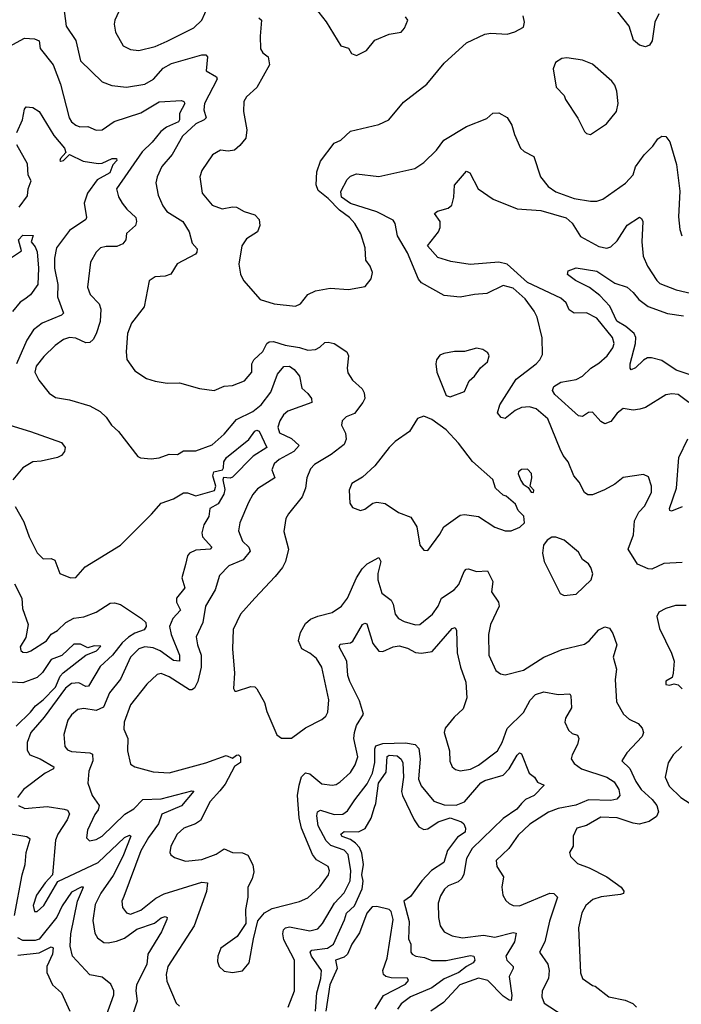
# Model space of a CAD drawing. Extents: x 1268547 to 1425625, y 515768 to 616754.
# Tile 29 of 256: x 1319670 to 1322921, y 535759 to 540597. Entities that reach past the tile are written whole.
import ezdxf

# ---------------------------------------------------------------- set-up
doc = ezdxf.new("R2010")
doc.units = 0

msp = doc.modelspace()

# ---------------------------------------------------------------- linework, layer by layer
at = {"layer": '0CON10XD'}
for points in [[(1319885.8, 540665), (1319897.5, 540565), (1319945.5, 540495), (1319968.9, 540395), (1320075, 540290.8), (1320122.8, 540272.8), (1320195, 540265.6), (1320285, 540280.4), (1320327.9, 540305), (1320375, 540357.8), (1320415, 540380.8), (1320564.3, 540424.3), (1320584.2, 540424.2), (1320592, 540415), (1320585.5, 540345.5), (1320636.4, 540316.4), (1320640.9, 540305), (1320577.4, 540185), (1320574, 540154), (1320585.4, 540115), (1320576.9, 540105), (1320534.9, 540085.1), (1320469.1, 540025), (1320419.1, 539935), (1320368.5, 539875), (1320345.5, 539825), (1320338.9, 539795), (1320349.5, 539735), (1320372.4, 539682.4), (1320393.5, 539655), (1320472.2, 539605), (1320502.9, 539555), (1320518.1, 539498.1), (1320541.2, 539471.2), (1320540.6, 539455), (1320532.9, 539445), (1320443.1, 539396.9), (1320413.2, 539346.8), (1320385, 539336.7), (1320335, 539333.1), (1320306.5, 539313.5), (1320281.8, 539185), (1320219.4, 539105), (1320200, 539055), (1320193.5, 538965), (1320196.8, 538926.8), (1320235, 538870.8), (1320293.5, 538833.5), (1320335, 538820), (1320395, 538810), (1320455, 538812), (1320553.9, 538783.9), (1320626.1, 538773.9), (1320675, 538796), (1320715, 538798.8), (1320775, 538821.4), (1320810.6, 538865), (1320810, 538905), (1320820, 538925), (1320865, 538965.8), (1320884.5, 539005), (1320895, 539013.5), (1320916.7, 539015), (1320975, 538997.1), (1321044.4, 538985.6), (1321085, 538973.1), (1321123.1, 538976.9), (1321145, 538987.5), (1321169.2, 539010.8), (1321185, 539012.8), (1321214.4, 539005), (1321276.9, 538965), (1321285.7, 538945), (1321278.6, 538885), (1321282.3, 538862.3), (1321305, 538826.2), (1321353.1, 538783.1), (1321362.9, 538762.9), (1321365.7, 538735), (1321356.7, 538715), (1321315, 538662.5), (1321273.8, 538645), (1321254, 538625), (1321250.8, 538605), (1321270, 538565), (1321274.5, 538535), (1321265, 538509.4), (1321200.4, 538459.6), (1321118.8, 538411.2), (1321099.4, 538390.6), (1321080.5, 538345), (1321074.5, 538295), (1321058.4, 538251.6), (1320990.9, 538169.1), (1320978.1, 538145), (1320968.3, 538081.7), (1320990, 537995), (1320976.7, 537935), (1320961.1, 537905), (1320925, 537860.8), (1320825, 537754.2), (1320754.7, 537675.3), (1320718.9, 537601.1), (1320715.5, 537505.5), (1320725.7, 537385), (1320720.7, 537310.7), (1320727.5, 537297.5), (1320735, 537296.7), (1320805, 537320.8), (1320825, 537318), (1320835, 537308.8), (1320872, 537242), (1320885, 537196.7), (1320933.1, 537083.1), (1320955.9, 537065.9), (1321005, 537065.8), (1321075, 537116.9), (1321155, 537158), (1321174, 537175), (1321184.2, 537195), (1321188.5, 537255), (1321154.7, 537414.7), (1321128, 537458), (1321095, 537484.5), (1321055.7, 537505), (1321039.4, 537545), (1321050, 537585), (1321075, 537629.2), (1321098.9, 537651.1), (1321135, 537665.6), (1321205, 537684.5), (1321251.1, 537715), (1321280.5, 537755), (1321325.4, 537855), (1321352, 537898), (1321376.7, 537923.3), (1321435, 537954.2), (1321444.6, 537934.6), (1321430, 537875), (1321429.7, 537845), (1321448.6, 537778.6), (1321494.4, 537745), (1321504.3, 537725), (1321514.3, 537675), (1321532, 537655), (1321559.1, 537639.1), (1321615, 537623.1), (1321636.2, 537625), (1321698.1, 537675), (1321725.7, 537715), (1321743.1, 537755), (1321804.5, 537795), (1321828.2, 537821.8), (1321853.6, 537885), (1321863.8, 537896.2), (1321875, 537898.1), (1321915, 537885.5), (1321968.5, 537888.5), (1321995.5, 537835.5), (1321988.1, 537785), (1322021.9, 537735), (1322025.5, 537715.5), (1321982.9, 537625), (1321973.1, 537575), (1321975.8, 537474.2), (1322009.7, 537399.7), (1322032.1, 537382.1), (1322055, 537377.1), (1322145, 537401.1), (1322245, 537464.5), (1322335, 537502.1), (1322445, 537528.5), (1322467.8, 537545), (1322515, 537599.4), (1322545, 537614.2), (1322567.5, 537607.5), (1322585, 537581.2), (1322604.4, 537525), (1322585.7, 537465), (1322602.9, 537405), (1322596.5, 537355), (1322602.9, 537245), (1322636.5, 537185), (1322665, 537159.2), (1322708.6, 537138.6), (1322728.6, 537115), (1322735.7, 537095), (1322728.9, 537075), (1322653.1, 536995), (1322628.8, 536955), (1322667.8, 536917.8), (1322696.8, 536853.2), (1322723.4, 536815), (1322778.3, 536765), (1322801.2, 536735), (1322808.4, 536705), (1322798.5, 536681.5), (1322762.5, 536657.5), (1322714.4, 536644.4), (1322685, 536648), (1322605, 536675.7), (1322525, 536678), (1322455, 536636.9), (1322407.5, 536625), (1322388.8, 536585), (1322388.8, 536535), (1322371.2, 536505), (1322376, 536485), (1322410.9, 536450.9), (1322468.8, 536428.8), (1322554.4, 536385), (1322625.7, 536335), (1322639.2, 536315), (1322636.3, 536303.7), (1322622.2, 536297.8), (1322526.6, 536286.6), (1322486.8, 536273.2), (1322451.1, 536245), (1322432.1, 536207.9), (1322416.2, 536135), (1322426.1, 535913.9), (1322435, 535886.2), (1322485, 535851.2), (1322498.3, 535848.3), (1322565, 535796), (1322645, 535778.6), (1322682.1, 535762.1), (1322700, 535745)], [(1320165.7, 540655), (1320136.9, 540595), (1320134.3, 540575), (1320141.2, 540535), (1320177.8, 540467.8), (1320215, 540450.9), (1320255, 540445.5), (1320335, 540464.6), (1320395, 540491.3), (1320525, 540556.1), (1320565, 540594.6), (1320595, 540659.5)], [(1321122.5, 540655), (1321175, 540586.7), (1321248.3, 540468.3), (1321285, 540457.5), (1321300, 540430), (1321325, 540421.2), (1321373.3, 540445), (1321415, 540496.2), (1321485, 540526.2), (1321544.1, 540535.9), (1321561.2, 540555), (1321576.7, 540595), (1321565, 540610)], [(1320845, 540605.7), (1320858.6, 540595), (1320851.5, 540515), (1320853.5, 540453.5), (1320864.4, 540434.4), (1320890, 540415), (1320896.7, 540375), (1320835, 540263.8), (1320785, 540218), (1320771.4, 540195), (1320770, 540145), (1320785.5, 540055), (1320780.5, 540015), (1320752.1, 539977.9), (1320725, 539955.7), (1320695, 539950.8), (1320655.9, 539955.9), (1320616.6, 539933.4), (1320564.3, 539855), (1320555.6, 539825), (1320565.7, 539745), (1320616.2, 539685), (1320665, 539666.9), (1320715, 539677.5), (1320735.8, 539675.8), (1320772.5, 539655), (1320825, 539637.8), (1320846.9, 539615), (1320850.6, 539585), (1320838.6, 539555), (1320785, 539519.5), (1320761.5, 539485), (1320746.9, 539395), (1320755.5, 539345.5), (1320769.2, 539315), (1320851.7, 539221.7), (1320920.6, 539200.6), (1321025, 539189.1), (1321050.2, 539199.8), (1321085, 539245.7), (1321123.3, 539265), (1321195, 539277.7), (1321285, 539271.1), (1321367.5, 539285), (1321397, 539323), (1321404.2, 539355), (1321392.5, 539385), (1321371.4, 539415), (1321367.8, 539475), (1321346.4, 539545), (1321317.1, 539595), (1321290.7, 539625), (1321240.9, 539660.9), (1321185, 539718.1), (1321136.9, 539756.9), (1321125.9, 539785), (1321130.3, 539849.7), (1321148.1, 539901.9), (1321215, 539990.6), (1321248, 540005), (1321295, 540049.4), (1321435, 540081.4), (1321483.8, 540105), (1321555, 540190.8), (1321669.8, 540280.2), (1321756.4, 540383.6), (1321865, 540482.5), (1321955, 540525.7), (1321985, 540530), (1322065, 540526.2), (1322103.6, 540536.4), (1322145, 540560), (1322150, 540585), (1322144, 540615)], [(1322810.9, 540625), (1322791.1, 540585), (1322777.8, 540492.2), (1322765, 540471.4), (1322745, 540462.5), (1322715, 540470.8), (1322686.7, 540496.7), (1322665.4, 540565), (1322609.2, 540635)], [(1319618.5, 540465), (1319693.8, 540506.2), (1319743, 540503), (1319765, 540492.9), (1319770.4, 540455), (1319834.6, 540375), (1319870.1, 540280.1), (1319912.9, 540115), (1319924.4, 540095), (1319945, 540078.1), (1319965, 540070.6), (1320005, 540071.4), (1320045, 540054.4), (1320075, 540055.5), (1320134.3, 540095.7), (1320265, 540138.4), (1320355, 540192.7), (1320465, 540199.2), (1320476.9, 540195), (1320481.5, 540185), (1320454.6, 540135), (1320455.3, 540105), (1320450, 540095), (1320391.9, 540068.1), (1320362.7, 540047.3), (1320320.9, 539995), (1320271.8, 539948.2), (1320145.6, 539765), (1320155, 539726), (1320172.7, 539695), (1320195.5, 539665), (1320240, 539625), (1320244.3, 539605), (1320239.4, 539585), (1320194.6, 539545.4), (1320190.8, 539515), (1320176, 539495), (1320147.1, 539482.9), (1320095, 539482.4), (1320066.9, 539475), (1320045.8, 539454.2), (1320016.9, 539405), (1320002.7, 539282.7), (1320016.5, 539246.5), (1320059.8, 539199.8), (1320068.9, 539175), (1320065.8, 539114.2), (1320045, 539052.5), (1320030.5, 539025), (1320015, 539010.5), (1319995, 539008.2), (1319945, 539031.5), (1319915, 539035.4), (1319885.7, 539025), (1319844.7, 538995.3), (1319788.7, 538941.3), (1319751.2, 538895), (1319744.6, 538865), (1319764.4, 538825), (1319815, 538760.8), (1319845, 538740), (1319915, 538728.1), (1320015, 538698.6), (1320065, 538671.9), (1320095, 538644.2), (1320120.8, 538605), (1320155, 538572.5), (1320250.7, 538450.7), (1320263.6, 538443.6), (1320315, 538438.8), (1320355, 538444.2), (1320405, 538461.9), (1320445, 538460), (1320475, 538477.5), (1320535, 538477.5), (1320615, 538507.1), (1320675, 538559.6), (1320735, 538632.9), (1320815, 538672.2), (1320855.8, 538705), (1320903.2, 538766.8), (1320936.1, 538855), (1320967.1, 538892.9), (1320995, 538894.7), (1321018.1, 538878.1), (1321044.5, 538845), (1321056.3, 538786.3), (1321085, 538759.5), (1321104.4, 538735), (1321105.5, 538715), (1320987.6, 538672.4), (1320966.9, 538655), (1320948, 538625), (1320939, 538595), (1320946.5, 538566.5), (1321005, 538538.1), (1321042.9, 538505), (1321017.3, 538475), (1320945, 538435.7), (1320920.7, 538415), (1320908.2, 538385), (1320923.3, 538345), (1320838.5, 538291.5), (1320815, 538264.3), (1320793.8, 538225), (1320751.8, 538125), (1320744.6, 538085), (1320764.6, 538035), (1320795, 538004.3), (1320801.8, 537985), (1320767.1, 537942.9), (1320697.6, 537912.4), (1320652.2, 537865), (1320630.8, 537795), (1320583.2, 537715), (1320569.3, 537635), (1320537.3, 537565), (1320543.3, 537525), (1320561.6, 537475), (1320561.7, 537415), (1320545.2, 537345), (1320528.1, 537311.9), (1320515, 537303.4), (1320505, 537304.7), (1320405, 537368.2), (1320365, 537383.5), (1320345, 537380), (1320295, 537332.2), (1320215, 537230.6), (1320182.9, 537145), (1320181.1, 537111.1), (1320201.8, 537065), (1320198.9, 537005), (1320215, 536938.8), (1320235, 536925.8), (1320325, 536900.5), (1320405, 536896.2), (1320584.2, 536945), (1320685, 536980.8), (1320715, 536967.5), (1320735, 536983.3), (1320745, 536983.8), (1320755.5, 536975), (1320755, 536946.2), (1320725, 536927.5), (1320679.3, 536840.7), (1320653, 536807), (1320605.4, 536755), (1320558.3, 536661.7), (1320533.1, 536645), (1320475.7, 536625), (1320443.3, 536595), (1320412.2, 536535), (1320407.1, 536505), (1320412.5, 536492.5), (1320429.7, 536479.7), (1320485, 536462.5), (1320565, 536470), (1320635, 536496.4), (1320675, 536522.5), (1320715, 536504.6), (1320765, 536503.8), (1320791.2, 536491.2), (1320814.7, 536444.7), (1320821.1, 536408.9), (1320811.5, 536375), (1320790.6, 536335), (1320790.8, 536285), (1320778.6, 536225), (1320781.2, 536155), (1320738.7, 536091.3), (1320658.6, 536035), (1320643.3, 535995), (1320641.2, 535968.8), (1320650, 535945), (1320675, 535922), (1320715, 535914.3), (1320765, 535923.8), (1320797.3, 535962.7), (1320819.2, 536080.8), (1320840.5, 536169.5), (1320872.5, 536207.5), (1320911.2, 536228.8), (1321045.4, 536264.6), (1321085, 536281.1), (1321145, 536335.6), (1321187.9, 536395), (1321192.1, 536415), (1321185.3, 536435.3), (1321128.5, 536468.5), (1321107.9, 536495), (1321054.3, 536624.3), (1321042.5, 536675), (1321035.3, 536785), (1321042.6, 536835), (1321055, 536876.7), (1321075, 536896.2), (1321095, 536890.5), (1321155, 536842.3), (1321204.5, 536835.5), (1321225, 536838.9), (1321245, 536851.1), (1321295, 536897.1), (1321318, 536935), (1321331.3, 536975), (1321311.7, 537065), (1321314.3, 537095), (1321325, 537128.2), (1321358.5, 537185), (1321340, 537250), (1321291.6, 537345), (1321282.7, 537375), (1321276.5, 537445), (1321239.1, 537515), (1321245, 537528.5), (1321295, 537535.4), (1321307.4, 537542.6), (1321355, 537624.4), (1321365, 537631.4), (1321375, 537628), (1321405, 537531.4), (1321435, 537493.3), (1321455, 537492.1), (1321505, 537515.3), (1321535, 537519.7), (1321575, 537509.4), (1321615, 537486.8), (1321645, 537483.8), (1321697.4, 537492.6), (1321795, 537605.6), (1321809.4, 537609.4), (1321815.4, 537595.4), (1321820, 537485), (1321835.3, 537414.7), (1321861.8, 537341.8), (1321867.5, 537265), (1321848.8, 537211.2), (1321805, 537170.4), (1321760, 537115), (1321756, 537095), (1321781.9, 537005), (1321783.4, 536953.4), (1321795, 536926.2), (1321811.7, 536911.7), (1321835, 536905.7), (1321885, 536913.6), (1321925, 536933.8), (1322017.8, 537005), (1322040, 537045), (1322065.3, 537114.7), (1322145, 537192.9), (1322177.4, 537252.6), (1322205, 537281.2), (1322245, 537294.5), (1322315, 537280.6), (1322372.5, 537285), (1322378.1, 537275), (1322380.8, 537215), (1322351.8, 537165), (1322348.5, 537145), (1322366.7, 537105), (1322385, 537089.5), (1322410.5, 537080.5), (1322418.1, 537065), (1322411.5, 537035), (1322384, 536985), (1322380, 536965), (1322395, 536941.4), (1322431.2, 536915), (1322555.2, 536875.2), (1322591.3, 536851.3), (1322613.9, 536815), (1322618.9, 536785), (1322603.8, 536766.2), (1322575, 536760), (1322465, 536763.1), (1322402.8, 536737.2), (1322315, 536720.2), (1322267.7, 536702.3), (1322175.9, 536644.1), (1322119.9, 536590.1), (1322072.7, 536525), (1322011.2, 536465), (1322015, 536436.5), (1322047.5, 536385), (1322038.9, 536335), (1322044.6, 536294.6), (1322058.7, 536268.7), (1322074.5, 536254.5), (1322095, 536244.4), (1322125, 536242.7), (1322275, 536305.5), (1322295, 536302.5), (1322312.5, 536285), (1322272.6, 536167.4), (1322250, 536065), (1322224.6, 536015.4), (1322265, 535956), (1322272.1, 535925), (1322268.2, 535885), (1322237.1, 535825)], [(1322475, 540032.5), (1322553.8, 540085), (1322602.5, 540145), (1322610, 540185), (1322603.3, 540245), (1322593.8, 540275), (1322578.8, 540295), (1322485, 540378.8), (1322435, 540397.5), (1322358.8, 540408.8), (1322333.4, 540406.6), (1322303.2, 540386.8), (1322292, 540355), (1322305.8, 540265), (1322346, 540225), (1322352, 540205), (1322412.1, 540112.1), (1322445, 540046.7), (1322455, 540036.7), (1322475, 540032.5)], [(1319655, 540042), (1319683.5, 540105), (1319693, 540157), (1319701.7, 540168.3), (1319735, 540166), (1319765, 540146), (1319837.5, 540027.5), (1319890, 539965), (1319896.4, 539943.6), (1319870, 539915), (1319866.7, 539905), (1319871.4, 539901.4), (1319885.8, 539905), (1319915, 539934), (1319981.5, 539901.5), (1320055, 539889.6), (1320075, 539891.5), (1320123.8, 539915), (1320145.8, 539914.2), (1320146.5, 539905), (1320126.8, 539883.2), (1320113.3, 539845), (1320050.4, 539809.6), (1320002.6, 539745), (1319987.2, 539695), (1319998.1, 539625), (1319994.5, 539615.5), (1319915, 539561.1), (1319850.4, 539475), (1319841.5, 539425), (1319841.1, 539375), (1319857.2, 539295), (1319855.4, 539235), (1319885.6, 539155), (1319875.7, 539144.3), (1319780, 539105), (1319737.8, 539072.2), (1319705, 539022.5), (1319654.5, 538905)], [(1322925, 537928.9), (1322835, 537924.4), (1322776.2, 537896.2), (1322757.7, 537897.7), (1322705, 537920.8), (1322659.1, 537995), (1322685.5, 538065), (1322691.2, 538135), (1322712.9, 538177.1), (1322742.4, 538207.6), (1322774.3, 538275), (1322774.3, 538304.3), (1322760.5, 538350.5), (1322735, 538362), (1322635, 538347.5), (1322594, 538315), (1322543.8, 538286.2), (1322485, 538262.5), (1322462, 538262), (1322445, 538274), (1322419.4, 538325), (1322392.9, 538355), (1322365.6, 538425), (1322340, 538455), (1322325.9, 538485.9), (1322265.5, 538635), (1322207.5, 538685), (1322175, 538693.8), (1322135, 538691.8), (1322105, 538676.1), (1322055, 538636.9), (1322035, 538641.4), (1322016.9, 538665), (1322029.6, 538705), (1322110.1, 538829.9), (1322207.1, 538905), (1322225.7, 538925), (1322238.7, 538951.3), (1322236.8, 539033.2), (1322211.8, 539135), (1322198.5, 539165), (1322153.2, 539225), (1322095, 539277.6), (1322045, 539290.4), (1321965, 539250.9), (1321905, 539246.9), (1321835, 539233.1), (1321755, 539241.1), (1321645, 539303.1), (1321628.8, 539321.2), (1321575, 539451.1), (1321527.1, 539535), (1321515.3, 539595), (1321505, 539611.8), (1321425, 539653.2), (1321295, 539693), (1321250.8, 539725), (1321247.3, 539752.7), (1321278.3, 539811.7), (1321295, 539827.1), (1321325, 539840), (1321435, 539825.4), (1321610.8, 539865), (1321655.2, 539894.8), (1321718.1, 539955), (1321754.5, 540005.5), (1321865, 540071.2), (1321965, 540112), (1321995, 540138), (1322025, 540139.2), (1322065, 540116), (1322088.5, 540078.5), (1322101.8, 540031.8), (1322130.8, 539965), (1322148.9, 539948.9), (1322195.6, 539925), (1322228.2, 539825), (1322266.6, 539776.6), (1322305, 539751.1), (1322395, 539718.9), (1322475, 539705.5), (1322505, 539705.6), (1322535, 539715.6), (1322646.9, 539793.1), (1322684.3, 539835), (1322696.6, 539873.4), (1322737.8, 539932.2), (1322780.6, 539975), (1322805, 540011.4), (1322825, 540024.4), (1322845, 540022.9), (1322865, 539996.7), (1322897.8, 539885), (1322914.2, 539754.2), (1322907.7, 539627.7), (1322914.3, 539565), (1322924, 539535)], [(1319666.9, 539675), (1319708.9, 539731.1), (1319711.9, 539765), (1319726, 539805), (1319712.2, 539832.2), (1319707.7, 539887.7), (1319655, 539982)], [(1322958.1, 538715), (1322905, 538754.3), (1322875, 538757.8), (1322845, 538752.9), (1322745, 538691.4), (1322717.6, 538682.4), (1322685, 538677.5), (1322635, 538685.8), (1322605, 538662.9), (1322575, 538621.9), (1322545, 538610.6), (1322525, 538621.9), (1322485, 538667.8), (1322465, 538666.7), (1322435, 538647.1), (1322415, 538650.5), (1322300, 538755), (1322287.5, 538775), (1322294.2, 538795), (1322328.8, 538815), (1322405, 538828.5), (1322435, 538844.6), (1322475.7, 538884.3), (1322515, 538908.5), (1322557.3, 538945), (1322584.6, 538985), (1322590.9, 539005), (1322582.2, 539035), (1322505, 539130.4), (1322455, 539157.1), (1322395, 539155.4), (1322370.6, 539170.6), (1322355.5, 539205), (1322329, 539229), (1322165, 539305.6), (1322065, 539395.6), (1322025, 539405.3), (1321883, 539393), (1321788.6, 539408.6), (1321725, 539428.9), (1321672.9, 539485), (1321728, 539555), (1321736.7, 539575), (1321736.7, 539605), (1321708.8, 539645), (1321723.4, 539656.6), (1321775, 539670.8), (1321793.8, 539685), (1321803.8, 539725), (1321806.4, 539783.6), (1321865, 539852.2), (1321881.9, 539845), (1321922.5, 539765), (1321995.6, 539715.6), (1322115, 539667.5), (1322230.7, 539659.3), (1322355, 539623.8), (1322385, 539596.7), (1322425, 539531.2), (1322515, 539482.9), (1322555, 539474.5), (1322575, 539480.6), (1322605, 539509.4), (1322655, 539587.8), (1322715.6, 539625.6), (1322725, 539620), (1322731.1, 539605), (1322727.7, 539505), (1322733.9, 539435), (1322754.7, 539385), (1322800, 539315), (1322815, 539300.9), (1322895, 539270), (1322994.3, 539245.7)], [(1319625, 539425.5), (1319679.2, 539460.8), (1319664.7, 539515), (1319685, 539537.5), (1319735.9, 539535.9), (1319725.7, 539505), (1319745, 539481.1), (1319755, 539456), (1319761.4, 539375), (1319758.8, 539295), (1319722.1, 539245), (1319695, 539222.7), (1319671.9, 539208.1), (1319635, 539163.3)], [(1322970, 538850), (1322895, 538875.2), (1322825, 538921.8), (1322775, 538934.5), (1322755, 538934.4), (1322735, 538924.5), (1322695, 538886.7), (1322675, 538876.2), (1322669.2, 538885), (1322670.4, 538905), (1322696.6, 539005), (1322697.4, 539035), (1322688.7, 539055), (1322648.9, 539088.9), (1322604.7, 539115), (1322569.3, 539189.3), (1322521, 539241), (1322470.2, 539280.2), (1322400.8, 539315), (1322362, 539345), (1322365, 539362.5), (1322405, 539377.5), (1322505, 539360.4), (1322595, 539301.8), (1322655, 539281.9), (1322685, 539255.7), (1322711.5, 539221.5), (1322758, 539188), (1322852.5, 539152.5), (1322931.8, 539141.8)], [(1321785, 538743.3), (1321855, 538769.4), (1321878, 538822), (1321905, 538845.8), (1321933.6, 538886.4), (1321969.2, 538915), (1321976.2, 538945), (1321969.5, 538959.5), (1321945, 538976.7), (1321915, 538983.3), (1321855, 538966.7), (1321806.4, 538966.4), (1321753.6, 538956.4), (1321735, 538947.5), (1321717.5, 538925), (1321713.9, 538906.1), (1321720, 538865), (1321765, 538750), (1321785, 538743.3)], [(1321675, 537988.8), (1321735, 538068.8), (1321754.3, 538105), (1321835, 538162.9), (1321855.7, 538165.7), (1321925, 538156.2), (1322005, 538102.5), (1322055, 538084.4), (1322084.1, 538085.9), (1322127, 538103), (1322150, 538125), (1322147, 538157), (1322120, 538185), (1322106.4, 538216.4), (1322060, 538255), (1322045, 538260), (1322007.5, 538295), (1321995, 538337.5), (1321895, 538426.2), (1321825.6, 538515.6), (1321765, 538581.2), (1321695, 538632.5), (1321655, 538648.8), (1321625, 538637.5), (1321585, 538573.8), (1321515.5, 538524.5), (1321485.5, 538494.5), (1321415, 538404), (1321355, 538348.6), (1321302.7, 538317.3), (1321288.5, 538285), (1321291.7, 538221.7), (1321305, 538200), (1321345, 538185.8), (1321365, 538191.4), (1321405, 538221.9), (1321425, 538225.6), (1321465, 538218.9), (1321531.2, 538175), (1321592.2, 538152.2), (1321622, 538105), (1321636.7, 538015), (1321655, 537990), (1321675, 537988.8)], [(1319622, 538605), (1319723.6, 538573.6), (1319875, 538518.5), (1319893.3, 538495), (1319890.5, 538475), (1319874.7, 538455.3), (1319855, 538445.4), (1319775, 538427.5), (1319735, 538424.7), (1319685, 538395.4), (1319635.6, 538335)], [(1319647.5, 538205), (1319689.5, 538129.5), (1319715.5, 538055), (1319755, 537977.5), (1319785, 537947.5), (1319825, 537948.5), (1319841.8, 537941.8), (1319866.7, 537875), (1319920, 537855), (1319945, 537856.2), (1319991.2, 537908.8), (1320164.6, 538015), (1320317.3, 538167.3), (1320365, 538221.6), (1320425, 538242.6), (1320475, 538272.7), (1320495, 538272.6), (1320535, 538257.1), (1320626.9, 538283.1), (1320634, 538305), (1320619.2, 538355), (1320624.3, 538375), (1320665.8, 538384.2), (1320672, 538395), (1320673.1, 538425), (1320685.6, 538445), (1320796.1, 538533.9), (1320825, 538575.6), (1320835, 538580.6), (1320846.2, 538575), (1320884.4, 538495), (1320817.8, 538452.2), (1320715, 538349.5), (1320704.4, 538344.4), (1320672, 538348), (1320668, 538335), (1320677.5, 538287.5), (1320673.3, 538265), (1320645, 538217.8), (1320604.5, 538195.5), (1320599.7, 538155), (1320575.4, 538115), (1320564.5, 538075), (1320567.9, 538055), (1320613.3, 538005), (1320605.2, 537994.8), (1320535, 537989.6), (1320505, 537975.9), (1320495, 537962), (1320485, 537920), (1320466.1, 537855), (1320481.5, 537805), (1320440, 537755), (1320440.8, 537735), (1320460.4, 537695), (1320423.1, 537655), (1320406.1, 537615), (1320413.3, 537575), (1320454.7, 537475), (1320454.5, 537445.5), (1320425, 537448.3), (1320359.7, 537495), (1320325, 537510.2), (1320285, 537515.2), (1320255, 537505.3), (1320215, 537464.5), (1320165, 537356.9), (1320111.5, 537288.5), (1320082, 537218), (1320045, 537203.1), (1319985, 537211.6), (1319955, 537207.1), (1319925, 537181.5), (1319906.8, 537155), (1319886.5, 537085), (1319892.2, 537025), (1319905, 537009.5), (1319925, 537000.4), (1320014.7, 536994.7), (1320028.3, 536988.3), (1320029.3, 536955), (1320010, 536905), (1320004.6, 536845), (1320025.9, 536785), (1320060, 536735), (1320055.6, 536715), (1320038.2, 536691.8), (1320003.5, 536615), (1319997.4, 536577.4), (1320012.2, 536562.2), (1320045, 536568.5), (1320075, 536584.6), (1320186.3, 536693.7), (1320230.8, 536719.2), (1320274.3, 536765.7), (1320365, 536768.2), (1320515, 536807.8), (1320525.5, 536805.5), (1320465, 536734.4), (1320367.5, 536692.5), (1320351.7, 536645), (1320302.2, 536577.8), (1320265, 536512.5), (1320182.3, 536287.7), (1320171.5, 536265), (1320175.6, 536235), (1320195, 536208.1), (1320215, 536201.3), (1320265, 536222), (1320339, 536281), (1320379.1, 536300.9), (1320565, 536359.5), (1320593.3, 536355), (1320587.3, 536312.7), (1320526.5, 536145), (1320397.5, 535945), (1320390, 535905), (1320392.7, 535872.7), (1320439.2, 535765), (1320455, 535749.2)], [(1322925, 538203.5), (1322872.4, 538182.4), (1322864.6, 538184.6), (1322862.9, 538195), (1322897.4, 538295), (1322908.1, 538445), (1322953.3, 538536.7)], [(1322195, 538273.3), (1322196.7, 538285), (1322177.5, 538305), (1322187.1, 538345), (1322185, 538366.7), (1322165, 538388), (1322135, 538386.2), (1322121.2, 538375), (1322118.8, 538365), (1322131.7, 538331.7), (1322143.3, 538315), (1322168.3, 538298.3), (1322182.5, 538275), (1322195, 538273.3)], [(1322345, 537767.5), (1322405, 537774.2), (1322478.6, 537845), (1322485.6, 537874.4), (1322476.2, 537905), (1322465, 537922.9), (1322435.6, 537945), (1322415, 537980), (1322345, 538040), (1322305, 538054.2), (1322285, 538054), (1322261.3, 538038.7), (1322244.5, 538015), (1322238, 537975), (1322246.2, 537935), (1322325, 537777.5), (1322345, 537767.5)], [(1319644.4, 537825), (1319680.9, 537755), (1319684, 537704), (1319710.9, 537625), (1319699.3, 537560.7), (1319672, 537515), (1319675, 537497.5), (1319685, 537488.8), (1319705, 537486.7), (1319725, 537496), (1319801.4, 537545), (1319825, 537577.3), (1319855, 537595.5), (1319895.7, 537635), (1319935, 537655.4), (1319985, 537663.2), (1320045, 537685.3), (1320115, 537730), (1320135, 537731.9), (1320165, 537722.7), (1320268.5, 537655), (1320289.6, 537635), (1320291.5, 537615), (1320281.2, 537598.8), (1320235, 537583.1), (1320205, 537563), (1320173.9, 537535), (1320125.6, 537474.4), (1320065, 537419.2), (1320007.9, 537322.1), (1319995, 537321.1), (1319961.1, 537338.9), (1319925, 537335.7), (1319895, 537311.7), (1319790.4, 537169.6), (1319724.7, 537095), (1319707.1, 537045), (1319707.3, 537007.3), (1319720, 536985), (1319770.4, 536965), (1319838.1, 536925), (1319835.7, 536915), (1319794.8, 536895.2), (1319687.8, 536815), (1319659.5, 536775)], [(1322945, 537718.5), (1322892.1, 537717.9), (1322845, 537704.2), (1322810, 537685), (1322800, 537665), (1322814.5, 537605), (1322873.5, 537483.5), (1322885.8, 537444.2), (1322881.2, 537385), (1322876.2, 537363.8), (1322845, 537346.7), (1322845, 537330), (1322863, 537327), (1322885, 537333.3), (1322905, 537328.8), (1322925, 537308.8)], [(1319652.9, 537125), (1319723.2, 537195), (1319747.1, 537225), (1319785.1, 537254.9), (1319845, 537317.1), (1319869.1, 537370.9), (1319882.7, 537387.3), (1319995, 537474.7), (1320047.1, 537495), (1320068.6, 537518.6), (1320035, 537520), (1320005, 537510), (1319967.8, 537527.8), (1319935, 537527.5), (1319877.4, 537472.6), (1319825, 537453.3), (1319781.6, 537388.4), (1319755, 537364), (1319685, 537338.9), (1319605, 537342.9)], [(1320989.4, 535745), (1321020, 535825), (1321019.6, 535975), (1320968.3, 536075), (1320962.2, 536105), (1320965.9, 536125), (1320975.2, 536134.8), (1320995, 536138.7), (1321095, 536120), (1321135, 536128.8), (1321158, 536155), (1321216.3, 536255), (1321265, 536306.4), (1321293.2, 536365), (1321297.3, 536415), (1321284.2, 536495), (1321265, 536516.7), (1321199.5, 536539.5), (1321175, 536562.5), (1321137.2, 536635), (1321129.5, 536685), (1321133.8, 536705), (1321147.8, 536712.2), (1321215, 536691.4), (1321257.5, 536692.5), (1321281.2, 536708.8), (1321315.9, 536764.1), (1321377.9, 536842.1), (1321404.1, 536895), (1321415, 536946.2), (1321415.2, 537014.8), (1321420.5, 537029.5), (1321455, 537040.6), (1321565, 537042.8), (1321612.5, 537035), (1321630.7, 537015), (1321638.3, 536965), (1321629.1, 536865), (1321642.6, 536832.6), (1321705, 536756.4), (1321755, 536739.5), (1321815, 536737.3), (1321855, 536753.8), (1321935, 536846.9), (1321955, 536858.1), (1322045.2, 536884.8), (1322075.2, 536915), (1322115, 536982.5), (1322125, 536994.2), (1322135, 536990), (1322173.8, 536895), (1322200, 536875), (1322215, 536850), (1322247.5, 536835), (1322197.3, 536785), (1322155, 536764.7), (1322136, 536745), (1322112.9, 536717.1), (1322045, 536671.1), (1321892.7, 536525), (1321864.6, 536475), (1321851.9, 536398.1), (1321842.6, 536377.4), (1321825, 536360.5), (1321775, 536340.6), (1321757.5, 536325), (1321738.3, 536291.7), (1321726.5, 536255), (1321727.8, 536185), (1321735.7, 536145), (1321755.5, 536115.5), (1321795.4, 536095.4), (1321845.4, 536085.4), (1321948.1, 536098.1), (1322005, 536088.7), (1322095, 536111.2), (1322109.1, 536109.1), (1322100.5, 536065), (1322058.4, 535995), (1322063.8, 535975), (1322094.6, 535945), (1322095.4, 535935), (1322074.2, 535895), (1322088.4, 535801.6), (1322085, 535778), (1322075, 535778.5), (1322045, 535798.8), (1321969.6, 535875), (1321925, 535887.6), (1321832.3, 535855), (1321751.7, 535768.3), (1321690, 535725)], [(1322923.1, 537025), (1322880.5, 536985), (1322856.9, 536945), (1322841.4, 536875), (1322860.8, 536830.8), (1322918.6, 536775), (1322964.3, 536745)], [(1321122.8, 535725), (1321129.7, 535815), (1321149.5, 535885), (1321153.3, 535925), (1321104.4, 535995), (1321096.6, 536015), (1321105.2, 536024.8), (1321182.2, 536035), (1321211.9, 536055), (1321266, 536174), (1321275, 536207.1), (1321315, 536243.2), (1321353.3, 536326.7), (1321356.8, 536363.2), (1321351.4, 536395), (1321358.5, 536445), (1321351.5, 536501.5), (1321339.2, 536529.2), (1321320.7, 536550.7), (1321295, 536568.6), (1321253.9, 536583.9), (1321247.3, 536595), (1321265, 536608), (1321335, 536605.5), (1321368.2, 536621.8), (1321397.4, 536672.6), (1321412.6, 536727.4), (1321420.4, 536745), (1321432.9, 536845), (1321470.9, 536899.1), (1321475, 536975.7), (1321485, 536983.1), (1321525, 536979.4), (1321545, 536963.8), (1321552.9, 536945), (1321555.2, 536875.2), (1321546.2, 536805), (1321550.5, 536785), (1321607.7, 536665), (1321631.2, 536631.2), (1321655, 536616.9), (1321675, 536620.2), (1321726.8, 536655), (1321785, 536674.8), (1321841.5, 536655), (1321852.7, 536645), (1321860.6, 536625), (1321858.2, 536605), (1321820.4, 536579.6), (1321771.4, 536515), (1321754.1, 536455), (1321693.2, 536416.8), (1321646.5, 536365), (1321590.8, 536289.2), (1321558.2, 536265), (1321584.2, 536165), (1321580.9, 536080.9), (1321592.1, 536055), (1321592.1, 536015), (1321597.8, 536005), (1321615.7, 535995.7), (1321658.8, 535988.8), (1321694.8, 535974.8), (1321765, 535973.7), (1321885, 535998.9), (1321901.4, 535995), (1321906.4, 535975), (1321898, 535962), (1321865, 535945.3), (1321827.8, 535915), (1321755, 535883.3), (1321695, 535840.4), (1321590, 535795), (1321545, 535761.8), (1321526, 535735)], [(1319663.1, 536735), (1319695, 536720.5), (1319805, 536730.3), (1319888, 536718), (1319905, 536712.2), (1319914.5, 536695), (1319903.2, 536665), (1319856.9, 536595), (1319846.1, 536565), (1319831.2, 536395), (1319795, 536355.6), (1319753.1, 536295), (1319736.7, 536245), (1319742.5, 536215), (1319755, 536214.4), (1319787.9, 536245), (1319857.8, 536362.2), (1320055, 536455.3), (1320185, 536579.1), (1320210, 536590), (1320215.5, 536585), (1320176, 536485), (1320128.6, 536391.4), (1320068.6, 536305), (1320041.3, 536248.7), (1320028.7, 536171.3), (1320038.7, 536108.7), (1320051.9, 536085), (1320083.1, 536063.1), (1320105, 536060.8), (1320145, 536068.8), (1320185, 536084), (1320245, 536128), (1320331.9, 536158.1), (1320365, 536182.9), (1320385, 536190), (1320394, 536185), (1320392.5, 536175), (1320366.6, 536115), (1320298.9, 536005), (1320294.6, 535955), (1320243.2, 535855), (1320240, 535825), (1320246.8, 535775), (1320223.6, 535705)], [(1319644.8, 536195.2), (1319681.6, 536395), (1319696.8, 536445), (1319702.3, 536505), (1319720.7, 536570.7), (1319705, 536582.1), (1319616.8, 536596.8)], [(1320095.6, 535705), (1320132.1, 535805), (1320131.9, 535825), (1320118.2, 535858.2), (1320075, 535892.7), (1320015, 535903.8), (1319928.7, 535995), (1319917.4, 536045), (1319921.6, 536105), (1319954.5, 536265.5), (1319984.1, 536334.1), (1319972.5, 536335), (1319925, 536310.5), (1319878.2, 536241.8), (1319852.4, 536187.6), (1319765, 536079.5), (1319745, 536072.3), (1319685, 536072), (1319660.6, 536085)], [(1321416.2, 535735), (1321457.7, 535802.3), (1321565, 535857.1), (1321580.6, 535875), (1321575, 535887), (1321495, 535889), (1321469.2, 535895), (1321456.9, 535905), (1321453.5, 535925), (1321476.3, 535985), (1321505.1, 536175), (1321495.1, 536215.1), (1321485, 536224.3), (1321425, 536239.4), (1321401.8, 536238.2), (1321375, 536207.1), (1321339.4, 536110.6), (1321301.6, 536055), (1321281.4, 536005), (1321265, 535990.8), (1321222.4, 535975), (1321229.2, 535935), (1321193.8, 535855), (1321174.9, 535725)], [(1319660.9, 536000.9), (1319765, 536011.4), (1319825, 536041.2), (1319835, 536036.7), (1319830.9, 536005), (1319802.7, 535945), (1319803.5, 535915), (1319830.7, 535855), (1319875.2, 535815.2), (1319915.4, 535725.4)], [(1322237.1, 535825), (1322235.7, 535795), (1322247.5, 535765), (1322335, 535706.5)]]:
    msp.add_lwpolyline(points, dxfattribs=at)

doc.saveas('drawing.dxf')
